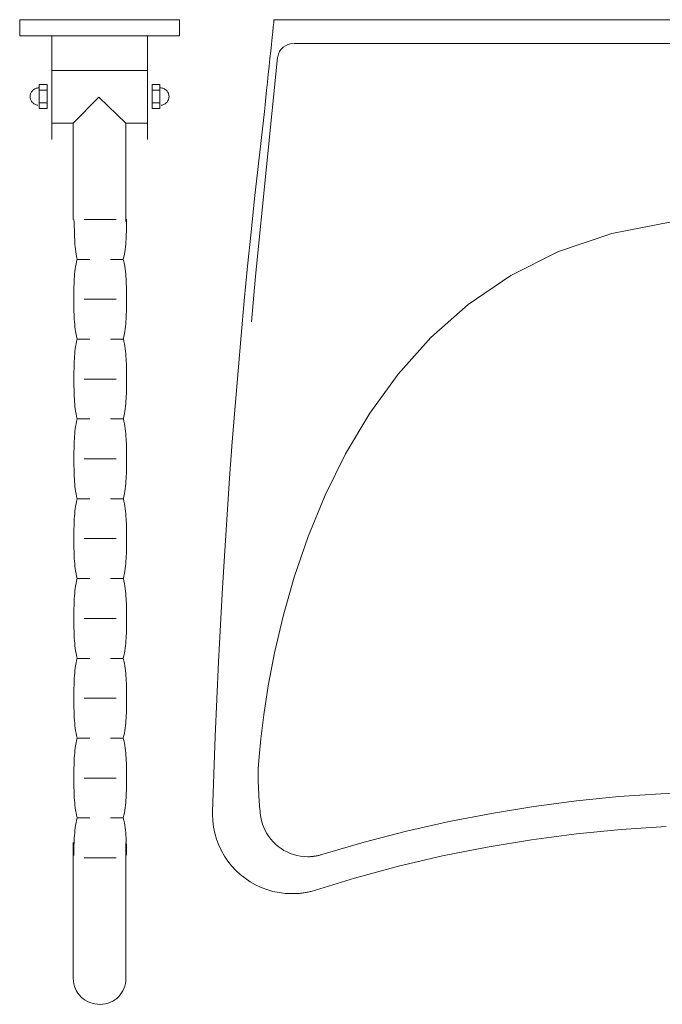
# Model space of a CAD drawing. Header units: millimetres. Extents: x 19887 to 192597, y -14203 to 39042.
# Tile 66 of 256: x 27143 to 27224, y -7541 to -7417. Entities that reach past the tile are written whole.
import ezdxf

# ---------------------------------------------------------------- set-up
doc = ezdxf.new("R2010")
doc.units = ezdxf.units.MM
doc.layers.add('A_DBA-WYMIAR', color=1, linetype='Continuous')
doc.layers.add('A_DBA_URZADZENIA SANITARNE', color=5, linetype='Continuous', lineweight=25)

# ---------------------------------------------------------------- blocks, each defined once
blk = doc.blocks.new('G$CD03E599F')
at = {"layer": 'A_DBA_URZADZENIA SANITARNE', "color": 4, "linetype": 'Continuous', "lineweight": 0}
for p, q in [((0, 29.039), (0, -29.039)), ((1.5, -27.779), (1.5, 27.779)), ((48.585, -2.07), (48.69, -4.716)), ((13.439, -7.794), (12.715, -4.057)), ((48.69, -4.716), (48.875, -7.37)), ((50.753, -4.394), (50.943, -7.211)), ((48.875, -7.37), (49.143, -10.031)), ((50.943, -7.211), (51.222, -10.029)), ((14.582, -11.155), (13.439, -7.794)), ((49.143, -10.031), (49.494, -12.696)), ((51.222, -10.029), (51.591, -12.842)), ((16.091, -14.16), (14.582, -11.155)), ((49.494, -12.696), (49.928, -15.364)), ((51.591, -12.842), (52.052, -15.647)), ((17.914, -16.829), (16.091, -14.16)), ((49.928, -15.364), (50.447, -18.034)), ((52.052, -15.647), (52.605, -18.44)), ((19.999, -19.181), (17.914, -16.829)), ((50.447, -18.034), (51.051, -20.702)), ((52.605, -18.44), (53.252, -21.217)), ((22.293, -21.237), (19.999, -19.181)), ((51.051, -20.702), (51.742, -23.369)), ((24.744, -23.016), (22.293, -21.237)), ((53.252, -21.217), (53.995, -23.974)), ((27.3, -24.539), (24.744, -23.016)), ((51.742, -23.369), (52.52, -26.03)), ((53.995, -23.974), (54.833, -26.706)), ((29.908, -25.825), (27.3, -24.539)), ((32.516, -26.894), (29.908, -25.825)), ((52.52, -26.03), (52.534, -26.076)), ((52.534, -26.076), (52.546, -26.121)), ((52.546, -26.121), (52.559, -26.166)), ((52.559, -26.166), (52.57, -26.212)), ((52.57, -26.212), (52.581, -26.257)), ((52.581, -26.257), (52.591, -26.302)), ((52.591, -26.302), (52.6, -26.348)), ((52.6, -26.348), (52.608, -26.393)), ((52.608, -26.393), (52.616, -26.438)), ((52.616, -26.438), (52.623, -26.482)), ((52.623, -26.482), (52.629, -26.527)), ((52.629, -26.527), (52.635, -26.571)), ((52.635, -26.571), (52.64, -26.615)), ((52.64, -26.615), (52.644, -26.659)), ((35.072, -27.766), (32.516, -26.894)), ((52.645, -27.148), (52.619, -27.374)), ((52.644, -26.659), (52.647, -26.703)), ((52.654, -26.916), (52.645, -27.148)), ((52.647, -26.703), (52.65, -26.746)), ((52.65, -26.746), (52.652, -26.789)), ((52.652, -26.789), (52.653, -26.832)), ((52.653, -26.832), (52.654, -26.874)), ((52.654, -26.874), (52.654, -26.916)), ((54.833, -26.706), (54.848, -26.768)), ((54.848, -26.768), (54.862, -26.83)), ((54.862, -26.83), (54.875, -26.892)), ((54.875, -26.892), (54.887, -26.953)), ((54.887, -26.953), (54.899, -27.015)), ((54.899, -27.015), (54.91, -27.076)), ((54.91, -27.076), (54.92, -27.138)), ((54.92, -27.138), (54.929, -27.199)), ((54.929, -27.199), (54.937, -27.259)), ((1.515, -27.995), (1.5, -27.822)), ((37.524, -28.461), (35.072, -27.766)), ((52.518, -27.81), (52.445, -28.019)), ((52.577, -27.595), (52.518, -27.81)), ((52.619, -27.374), (52.577, -27.595)), ((54.937, -27.259), (54.945, -27.32)), ((54.945, -27.32), (54.952, -27.38)), ((54.952, -27.38), (54.958, -27.44)), ((54.958, -27.44), (54.963, -27.499)), ((54.963, -27.499), (54.968, -27.559)), ((54.968, -27.559), (54.971, -27.617)), ((54.971, -27.617), (54.974, -27.675)), ((54.974, -27.675), (54.976, -27.733)), ((54.976, -27.733), (54.978, -27.79)), ((54.978, -27.79), (54.978, -27.847)), ((54.978, -27.847), (54.978, -27.903)), ((1.56, -28.164), (1.515, -27.995)), ((1.634, -28.322), (1.56, -28.164)), ((1.734, -28.464), (1.634, -28.322)), ((1.857, -28.588), (1.734, -28.464)), ((39.818, -28.999), (37.524, -28.461)), ((52.254, -28.413), (52.138, -28.597)), ((52.356, -28.22), (52.254, -28.413)), ((52.445, -28.019), (52.356, -28.22)), ((54.962, -28.313), (54.913, -28.714)), ((54.978, -27.903), (54.962, -28.313)), ((0.186, -29.058), (0, -29.039)), ((0.44, -29.085), (0.186, -29.058)), ((0.754, -29.118), (0.44, -29.085)), ((2, -28.688), (1.857, -28.588)), ((2.158, -28.761), (2, -28.688)), ((2.326, -28.806), (2.158, -28.761)), ((2.386, -28.815), (2.326, -28.806)), ((16.134, -30.21), (2.379, -28.814)), ((41.903, -29.399), (39.818, -28.999)), ((51.718, -29.092), (51.555, -29.235)), ((51.87, -28.937), (51.718, -29.092)), ((52.01, -28.772), (51.87, -28.937)), ((52.138, -28.597), (52.01, -28.772)), ((54.833, -29.104), (54.723, -29.483)), ((54.913, -28.714), (54.833, -29.104)), ((1.121, -29.156), (0.754, -29.118)), ((1.53, -29.199), (1.121, -29.156)), ((1.974, -29.246), (1.53, -29.199)), ((2.445, -29.295), (1.974, -29.246)), ((2.933, -29.346), (2.445, -29.295)), ((3.431, -29.399), (2.933, -29.346)), ((3.93, -29.451), (3.431, -29.399)), ((4.422, -29.502), (3.93, -29.451)), ((4.897, -29.552), (4.422, -29.502)), ((5.349, -29.6), (4.897, -29.552)), ((5.767, -29.643), (5.349, -29.6)), ((11.257, -30.257), (5.767, -29.643)), ((43.726, -29.682), (41.903, -29.399)), ((45.235, -29.868), (43.726, -29.682)), ((50.808, -29.684), (50.601, -29.762)), ((51.008, -29.592), (50.808, -29.684)), ((51.199, -29.486), (51.008, -29.592)), ((51.382, -29.367), (51.199, -29.486)), ((51.555, -29.235), (51.382, -29.367)), ((54.723, -29.483), (54.585, -29.849)), ((13.37, -30.481), (11.257, -30.257)), ((18.997, -30.448), (16.134, -30.21)), ((46.377, -29.976), (45.235, -29.868)), ((47.101, -30.026), (46.377, -29.976)), ((47.223, -30.038), (47.093, -30.038)), ((47.354, -30.038), (47.101, -30.026)), ((47.354, -30.038), (47.223, -30.038)), ((47.488, -30.037), (47.354, -30.038)), ((47.623, -30.035), (47.488, -30.037)), ((47.759, -30.032), (47.623, -30.035)), ((47.897, -30.029), (47.759, -30.032)), ((48.037, -30.025), (47.897, -30.029)), ((48.178, -30.02), (48.037, -30.025)), ((48.32, -30.014), (48.178, -30.02)), ((48.463, -30.008), (48.32, -30.014)), ((48.608, -30.001), (48.463, -30.008)), ((48.753, -29.993), (48.608, -30.001)), ((48.899, -29.984), (48.753, -29.993)), ((49.046, -29.975), (48.899, -29.984)), ((49.194, -29.965), (49.046, -29.975)), ((49.342, -29.954), (49.194, -29.965)), ((49.49, -29.942), (49.342, -29.954)), ((49.639, -29.93), (49.49, -29.942)), ((49.789, -29.917), (49.639, -29.93)), ((49.938, -29.903), (49.789, -29.917)), ((50.165, -29.872), (49.938, -29.903)), ((50.386, -29.825), (50.165, -29.872)), ((50.601, -29.762), (50.386, -29.825)), ((54.42, -30.2), (54.229, -30.536)), ((54.585, -29.849), (54.42, -30.2)), ((15.51, -30.698), (13.37, -30.481)), ((17.676, -30.907), (15.51, -30.698)), ((19.866, -31.108), (17.676, -30.907)), ((54.014, -30.856), (53.775, -31.157)), ((54.229, -30.536), (54.014, -30.856)), ((22.078, -31.3), (19.866, -31.108)), ((24.311, -31.484), (22.078, -31.3)), ((26.563, -31.66), (24.311, -31.484)), ((53.514, -31.438), (53.232, -31.699)), ((53.775, -31.157), (53.514, -31.438)), ((28.833, -31.826), (26.563, -31.66)), ((31.12, -31.984), (28.833, -31.826)), ((33.421, -32.133), (31.12, -31.984)), ((35.736, -32.272), (33.421, -32.133)), ((52.612, -32.154), (52.276, -32.345)), ((52.931, -31.938), (52.612, -32.154)), ((53.232, -31.699), (52.931, -31.938)), ((38.063, -32.401), (35.736, -32.272)), ((40.4, -32.521), (38.063, -32.401)), ((42.746, -32.631), (40.4, -32.521)), ((45.099, -32.731), (42.746, -32.631)), ((47.458, -32.821), (45.099, -32.731)), ((49.821, -32.9), (47.458, -32.821)), ((51.18, -32.757), (50.789, -32.837)), ((51.559, -32.648), (51.18, -32.757)), ((51.924, -32.51), (51.559, -32.648)), ((52.276, -32.345), (51.924, -32.51)), ((49.829, -32.9), (49.821, -32.9)), ((49.836, -32.901), (49.829, -32.9)), ((49.843, -32.901), (49.836, -32.901)), ((49.851, -32.901), (49.843, -32.901)), ((49.858, -32.901), (49.851, -32.901)), ((49.866, -32.901), (49.858, -32.901)), ((49.873, -32.902), (49.866, -32.901)), ((49.881, -32.902), (49.873, -32.902)), ((49.889, -32.902), (49.881, -32.902)), ((49.897, -32.902), (49.889, -32.902)), ((49.905, -32.902), (49.897, -32.902)), ((49.913, -32.902), (49.905, -32.902)), ((49.921, -32.902), (49.913, -32.902)), ((49.929, -32.902), (49.921, -32.902)), ((49.937, -32.903), (49.929, -32.902)), ((49.945, -32.903), (49.937, -32.903)), ((49.954, -32.903), (49.945, -32.903)), ((49.962, -32.903), (49.954, -32.903)), ((49.97, -32.903), (49.962, -32.903)), ((49.978, -32.903), (49.97, -32.903)), ((50.388, -32.886), (49.978, -32.903)), ((50.789, -32.837), (50.388, -32.886)), ((1.004, -34.98), (0, -34.98)), ((0, -34.98), (0, -45.02)), ((1.004, -45.02), (1.004, -34.98)), ((4.329, -35.97), (4.352, -35.922)), ((4.352, -35.922), (4.38, -35.877)), ((4.38, -35.877), (4.411, -35.835)), ((4.411, -35.835), (4.446, -35.796)), ((4.446, -35.796), (4.485, -35.761)), ((4.485, -35.761), (4.527, -35.73)), ((4.527, -35.73), (4.572, -35.702)), ((4.572, -35.702), (4.62, -35.679)), ((4.62, -35.679), (4.67, -35.661)), ((4.67, -35.661), (4.722, -35.647)), ((4.722, -35.647), (4.777, -35.639)), ((4.777, -35.639), (4.832, -35.636)), ((4.832, -35.636), (4.888, -35.639)), ((4.888, -35.639), (4.942, -35.647)), ((4.942, -35.647), (4.995, -35.661)), ((4.995, -35.661), (5.045, -35.679)), ((5.045, -35.679), (5.092, -35.702)), ((5.092, -35.702), (5.137, -35.73)), ((5.137, -35.73), (5.18, -35.761)), ((5.18, -35.761), (5.218, -35.796)), ((5.218, -35.796), (5.254, -35.835)), ((5.254, -35.835), (5.285, -35.877)), ((5.285, -35.877), (5.313, -35.922)), ((5.313, -35.922), (5.335, -35.97)), ((4.079, -36.204), (5.585, -36.204)), ((4.079, -36.706), (4.079, -36.204)), ((4.286, -36.182), (4.289, -36.126)), ((4.289, -36.126), (4.297, -36.072)), ((4.297, -36.072), (4.311, -36.02)), ((4.311, -36.02), (4.329, -35.97)), ((4.436, -36.2), (4.436, -36.693)), ((5.228, -36.2), (5.228, -36.693)), ((5.335, -35.97), (5.354, -36.02)), ((5.354, -36.02), (5.367, -36.072)), ((5.367, -36.072), (5.376, -36.126)), ((5.585, -36.204), (5.585, -36.706)), ((1.01, -36.988), (7.535, -36.988)), ((3.185, -37.02), (3.185, -43.015)), ((5.585, -36.706), (4.079, -36.706)), ((6.498, -37.02), (6.498, -38.335)), ((6.514, -38.341), (4.875, -40.053)), ((12.684, -38.341), (6.514, -38.341)), ((12.549, -38.311), (12.707, -38.311)), ((12.707, -38.311), (12.865, -38.311)), ((12.865, -38.311), (13.023, -38.312)), ((13.023, -38.312), (13.181, -38.313)), ((13.181, -38.313), (13.34, -38.316)), ((13.34, -38.316), (13.498, -38.32)), ((13.498, -38.32), (13.657, -38.326)), ((13.657, -38.326), (13.815, -38.334)), ((13.815, -38.334), (13.973, -38.345)), ((13.973, -38.345), (14.131, -38.358)), ((14.131, -38.358), (14.289, -38.374)), ((14.289, -38.374), (14.447, -38.394)), ((14.447, -38.394), (14.604, -38.417)), ((15.525, -38.417), (15.679, -38.394)), ((15.679, -38.394), (15.835, -38.374)), ((15.835, -38.374), (15.992, -38.358)), ((15.992, -38.358), (16.15, -38.345)), ((16.15, -38.345), (16.309, -38.335)), ((16.309, -38.335), (16.469, -38.327)), ((16.469, -38.327), (16.629, -38.321)), ((16.629, -38.321), (16.789, -38.317)), ((16.789, -38.317), (16.948, -38.314)), ((16.948, -38.314), (17.108, -38.313)), ((17.108, -38.313), (17.267, -38.312)), ((17.267, -38.312), (17.426, -38.311)), ((17.426, -38.311), (17.583, -38.311)), ((17.583, -38.311), (17.737, -38.311)), ((17.737, -38.311), (17.891, -38.312)), ((17.891, -38.312), (18.046, -38.312)), ((18.046, -38.312), (18.201, -38.314)), ((18.201, -38.314), (18.357, -38.316)), ((18.357, -38.316), (18.513, -38.32)), ((18.513, -38.32), (18.67, -38.326)), ((18.67, -38.326), (18.826, -38.334)), ((18.826, -38.334), (18.983, -38.344)), ((18.983, -38.344), (19.14, -38.356)), ((19.14, -38.356), (19.296, -38.372)), ((19.296, -38.372), (19.452, -38.391)), ((19.452, -38.391), (19.607, -38.414)), ((20.542, -38.413), (20.7, -38.39)), ((20.7, -38.39), (20.858, -38.371)), ((20.858, -38.371), (21.015, -38.354)), ((21.015, -38.354), (21.173, -38.341)), ((21.173, -38.341), (21.331, -38.33)), ((21.331, -38.33), (21.488, -38.322)), ((21.488, -38.322), (21.646, -38.316)), ((21.646, -38.316), (21.804, -38.311)), ((21.804, -38.311), (21.961, -38.308)), ((21.961, -38.308), (22.119, -38.306)), ((22.119, -38.306), (22.277, -38.305)), ((22.277, -38.305), (22.434, -38.305)), ((22.434, -38.305), (22.592, -38.305)), ((22.592, -38.305), (22.749, -38.305)), ((22.749, -38.305), (22.906, -38.305)), ((22.906, -38.305), (23.063, -38.306)), ((23.063, -38.306), (23.22, -38.308)), ((23.22, -38.308), (23.377, -38.311)), ((23.377, -38.311), (23.534, -38.316)), ((23.534, -38.316), (23.692, -38.322)), ((23.692, -38.322), (23.848, -38.33)), ((23.848, -38.33), (24.006, -38.341)), ((24.006, -38.341), (24.163, -38.355)), ((24.163, -38.355), (24.32, -38.371)), ((24.32, -38.371), (24.477, -38.39)), ((24.477, -38.39), (24.634, -38.413)), ((25.578, -38.413), (25.734, -38.39)), ((25.734, -38.39), (25.891, -38.371)), ((25.891, -38.371), (26.046, -38.355)), ((26.046, -38.355), (26.202, -38.342)), ((26.202, -38.342), (26.357, -38.331)), ((26.357, -38.331), (26.512, -38.323)), ((26.512, -38.323), (26.667, -38.316)), ((26.667, -38.316), (26.822, -38.312)), ((26.822, -38.312), (26.977, -38.309)), ((26.977, -38.309), (27.133, -38.307)), ((27.133, -38.307), (27.288, -38.306)), ((27.288, -38.306), (27.443, -38.306)), ((27.443, -38.306), (27.598, -38.305)), ((27.598, -38.305), (27.757, -38.306)), ((27.757, -38.306), (27.917, -38.306)), ((27.917, -38.306), (28.076, -38.307)), ((28.076, -38.307), (28.234, -38.309)), ((28.234, -38.309), (28.393, -38.312)), ((28.393, -38.312), (28.552, -38.316)), ((28.552, -38.316), (28.711, -38.323)), ((28.711, -38.323), (28.87, -38.331)), ((28.87, -38.331), (29.029, -38.342)), ((29.029, -38.342), (29.188, -38.355)), ((29.188, -38.355), (29.347, -38.371)), ((29.347, -38.371), (29.505, -38.391)), ((29.505, -38.391), (29.664, -38.414)), ((30.609, -38.414), (30.765, -38.391)), ((30.765, -38.391), (30.921, -38.372)), ((30.921, -38.372), (31.077, -38.355)), ((31.077, -38.355), (31.233, -38.342)), ((31.233, -38.342), (31.388, -38.331)), ((31.388, -38.331), (31.545, -38.324)), ((31.545, -38.324), (31.7, -38.317)), ((31.7, -38.317), (31.856, -38.313)), ((31.856, -38.313), (32.012, -38.31)), ((32.012, -38.31), (32.168, -38.308)), ((32.168, -38.308), (32.324, -38.307)), ((32.324, -38.307), (32.48, -38.307)), ((32.48, -38.307), (32.636, -38.307)), ((32.636, -38.307), (32.793, -38.307)), ((32.793, -38.307), (32.951, -38.307)), ((32.951, -38.307), (33.109, -38.308)), ((33.109, -38.308), (33.266, -38.31)), ((33.266, -38.31), (33.424, -38.313)), ((33.424, -38.313), (33.582, -38.317)), ((33.582, -38.317), (33.739, -38.324)), ((33.739, -38.324), (33.898, -38.332)), ((33.898, -38.332), (34.055, -38.342)), ((34.055, -38.342), (34.213, -38.356)), ((34.213, -38.356), (34.371, -38.372)), ((34.371, -38.372), (34.528, -38.392)), ((34.528, -38.392), (34.686, -38.415)), ((35.629, -38.415), (35.786, -38.392)), ((35.786, -38.392), (35.942, -38.372)), ((35.942, -38.372), (36.099, -38.356)), ((36.099, -38.356), (36.255, -38.343)), ((36.255, -38.343), (36.412, -38.332)), ((36.412, -38.332), (36.568, -38.324)), ((36.568, -38.324), (36.725, -38.318)), ((36.725, -38.318), (36.881, -38.314)), ((36.881, -38.314), (37.038, -38.311)), ((37.038, -38.311), (37.194, -38.309)), ((37.194, -38.309), (37.351, -38.308)), ((37.351, -38.308), (37.508, -38.308)), ((37.508, -38.308), (37.665, -38.308)), ((37.665, -38.308), (37.821, -38.308)), ((37.821, -38.308), (37.977, -38.308)), ((37.977, -38.308), (38.134, -38.309)), ((38.134, -38.309), (38.29, -38.311)), ((38.29, -38.311), (38.446, -38.314)), ((38.446, -38.314), (38.603, -38.318)), ((38.603, -38.318), (38.759, -38.324)), ((38.759, -38.324), (38.916, -38.332)), ((38.916, -38.332), (39.072, -38.343)), ((39.072, -38.343), (39.229, -38.356)), ((39.229, -38.356), (39.385, -38.373)), ((39.385, -38.373), (39.542, -38.392)), ((39.542, -38.392), (39.698, -38.416)), ((40.638, -38.416), (40.795, -38.392)), ((40.795, -38.392), (40.952, -38.373)), ((40.952, -38.373), (41.109, -38.357)), ((41.109, -38.357), (41.265, -38.344)), ((41.265, -38.344), (41.423, -38.333)), ((41.423, -38.333), (41.579, -38.325)), ((41.579, -38.325), (41.736, -38.319)), ((41.736, -38.319), (41.893, -38.315)), ((41.893, -38.315), (42.05, -38.312)), ((42.05, -38.312), (42.207, -38.31)), ((42.207, -38.31), (42.364, -38.309)), ((42.364, -38.309), (42.521, -38.309)), ((42.521, -38.309), (42.678, -38.309)), ((42.678, -38.309), (42.835, -38.309)), ((42.835, -38.309), (42.991, -38.309)), ((42.991, -38.309), (43.148, -38.31)), ((43.148, -38.31), (43.305, -38.312)), ((43.305, -38.312), (43.462, -38.315)), ((43.462, -38.315), (43.619, -38.319)), ((43.619, -38.319), (43.776, -38.325)), ((43.776, -38.325), (43.933, -38.333)), ((43.933, -38.333), (44.09, -38.344)), ((44.09, -38.344), (44.247, -38.357)), ((44.247, -38.357), (44.403, -38.373)), ((44.403, -38.373), (44.561, -38.393)), ((44.561, -38.393), (44.717, -38.416)), ((45.659, -38.416), (45.816, -38.393)), ((45.816, -38.393), (45.973, -38.373)), ((45.973, -38.373), (46.13, -38.357)), ((46.13, -38.357), (46.286, -38.344)), ((46.286, -38.344), (46.444, -38.333)), ((46.444, -38.333), (46.6, -38.325)), ((46.6, -38.325), (46.757, -38.319)), ((46.757, -38.319), (46.914, -38.315)), ((46.914, -38.315), (47.071, -38.312)), ((47.071, -38.312), (47.228, -38.311)), ((47.228, -38.311), (47.385, -38.31)), ((47.385, -38.31), (47.542, -38.31)), ((47.542, -38.31), (47.699, -38.31)), ((47.699, -38.31), (47.855, -38.31)), ((47.855, -38.31), (48.012, -38.31)), ((48.012, -38.31), (48.168, -38.311)), ((48.168, -38.311), (48.325, -38.312)), ((48.325, -38.312), (48.481, -38.315)), ((48.481, -38.315), (48.637, -38.32)), ((48.637, -38.32), (48.794, -38.326)), ((48.794, -38.326), (48.951, -38.334)), ((48.951, -38.334), (49.107, -38.344)), ((49.107, -38.344), (49.263, -38.358)), ((49.263, -38.358), (49.42, -38.374)), ((49.42, -38.374), (49.576, -38.393)), ((49.576, -38.393), (49.733, -38.417)), ((50.674, -38.417), (50.832, -38.393)), ((50.832, -38.393), (50.989, -38.374)), ((50.989, -38.374), (51.147, -38.358)), ((51.147, -38.358), (51.304, -38.345)), ((51.304, -38.345), (51.461, -38.334)), ((51.461, -38.334), (51.619, -38.326)), ((51.619, -38.326), (51.776, -38.32)), ((60.478, -38.357), (51.775, -38.349)), ((51.776, -38.32), (51.933, -38.316)), ((51.933, -38.316), (52.091, -38.313)), ((52.091, -38.313), (52.248, -38.312)), ((52.248, -38.312), (52.406, -38.311)), ((52.406, -38.311), (52.563, -38.31)), ((60.64, -38.38), (60.478, -38.357)), ((60.796, -38.418), (60.64, -38.38)), ((12.565, -40.97), (12.565, -38.962)), ((14.604, -38.417), (14.76, -38.444)), ((14.76, -38.444), (14.916, -38.476)), ((14.916, -38.476), (15.071, -38.512)), ((15.071, -38.512), (15.221, -38.476)), ((15.076, -39.321), (15.076, -38.517)), ((15.221, -38.476), (15.372, -38.444)), ((15.372, -38.444), (15.525, -38.417)), ((17.583, -40.968), (17.583, -38.96)), ((19.607, -38.414), (19.762, -38.44)), ((19.762, -38.44), (19.916, -38.47)), ((19.916, -38.47), (20.069, -38.505)), ((20.069, -38.505), (20.227, -38.47)), ((20.097, -39.321), (20.097, -38.517)), ((20.227, -38.47), (20.385, -38.44)), ((20.385, -38.44), (20.542, -38.413)), ((22.606, -40.97), (22.606, -38.962)), ((24.634, -38.413), (24.791, -38.44)), ((24.791, -38.44), (24.948, -38.471)), ((24.948, -38.471), (25.105, -38.506)), ((25.105, -38.506), (25.263, -38.471)), ((25.117, -39.321), (25.117, -38.517)), ((25.263, -38.471), (25.421, -38.44)), ((25.421, -38.44), (25.578, -38.413)), ((27.626, -40.97), (27.626, -38.962)), ((29.664, -38.414), (29.823, -38.441)), ((29.823, -38.441), (29.982, -38.472)), ((29.982, -38.472), (30.141, -38.507)), ((30.137, -39.321), (30.137, -38.517)), ((30.141, -38.507), (30.297, -38.472)), ((30.297, -38.472), (30.453, -38.441)), ((30.453, -38.441), (30.609, -38.414)), ((32.646, -40.97), (32.646, -38.962)), ((34.686, -38.415), (34.844, -38.442)), ((34.844, -38.442), (35.002, -38.473)), ((35.002, -38.473), (35.16, -38.508)), ((35.157, -39.321), (35.157, -38.517)), ((35.16, -38.508), (35.316, -38.473)), ((35.316, -38.473), (35.473, -38.442)), ((35.473, -38.442), (35.629, -38.415)), ((37.665, -40.97), (37.665, -38.962)), ((39.698, -38.416), (39.854, -38.442)), ((39.854, -38.442), (40.011, -38.474)), ((40.011, -38.474), (40.167, -38.509)), ((40.167, -38.509), (40.324, -38.474)), ((40.176, -39.321), (40.176, -38.517)), ((40.324, -38.474), (40.481, -38.442)), ((40.481, -38.442), (40.638, -38.416)), ((42.685, -40.97), (42.685, -38.962)), ((44.717, -38.416), (44.875, -38.443)), ((44.875, -38.443), (45.031, -38.474)), ((45.031, -38.474), (45.189, -38.51)), ((45.189, -38.51), (45.345, -38.474)), ((45.196, -39.321), (45.196, -38.517)), ((45.345, -38.474), (45.502, -38.443)), ((45.502, -38.443), (45.659, -38.416)), ((47.705, -40.97), (47.705, -38.962)), ((49.733, -38.417), (49.889, -38.444)), ((49.889, -38.444), (50.046, -38.475)), ((50.046, -38.475), (50.202, -38.511)), ((50.202, -38.511), (50.36, -38.475)), ((50.216, -39.321), (50.216, -38.517)), ((50.36, -38.475), (50.517, -38.444)), ((50.517, -38.444), (50.674, -38.417)), ((52.725, -40.97), (52.725, -38.962)), ((60.945, -38.471), (60.796, -38.418)), ((61.087, -38.537), (60.945, -38.471)), ((61.221, -38.615), (61.087, -38.537)), ((61.346, -38.706), (61.221, -38.615)), ((61.461, -38.808), (61.346, -38.706)), ((61.565, -38.922), (61.461, -38.808)), ((61.659, -39.045), (61.565, -38.922)), ((61.74, -39.178), (61.659, -39.045)), ((61.809, -39.32), (61.74, -39.178)), ((61.864, -39.47), (61.809, -39.32)), ((61.905, -39.628), (61.864, -39.47)), ((61.931, -39.793), (61.905, -39.628)), ((4.875, -40.053), (6.509, -41.662)), ((61.912, -40.304), (61.934, -40.137)), ((61.941, -39.964), (61.931, -39.793)), ((61.934, -40.137), (61.941, -39.964)), ((15.076, -41.414), (15.076, -40.611)), ((20.097, -41.414), (20.097, -40.611)), ((25.117, -41.414), (25.117, -40.611)), ((30.137, -41.414), (30.137, -40.611)), ((35.157, -41.414), (35.157, -40.611)), ((40.176, -41.414), (40.176, -40.611)), ((45.196, -41.414), (45.196, -40.611)), ((50.216, -41.414), (50.216, -40.611)), ((61.677, -40.908), (61.756, -40.768)), ((61.756, -40.768), (61.822, -40.621)), ((61.822, -40.621), (61.874, -40.466)), ((61.874, -40.466), (61.912, -40.304)), ((14.592, -41.503), (14.746, -41.48)), ((14.746, -41.48), (14.901, -41.451)), ((14.901, -41.451), (15.056, -41.416)), ((15.056, -41.416), (15.215, -41.451)), ((15.215, -41.451), (15.372, -41.482)), ((15.372, -41.482), (15.53, -41.509)), ((19.629, -41.506), (19.782, -41.478)), ((19.782, -41.478), (19.934, -41.446)), ((19.934, -41.446), (20.083, -41.409)), ((20.083, -41.409), (20.24, -41.446)), ((20.24, -41.446), (20.398, -41.478)), ((20.398, -41.478), (20.555, -41.505)), ((24.642, -41.506), (24.798, -41.478)), ((24.798, -41.478), (24.955, -41.447)), ((24.955, -41.447), (25.112, -41.41)), ((25.112, -41.41), (25.269, -41.447)), ((25.269, -41.447), (25.426, -41.478)), ((25.426, -41.478), (25.583, -41.506)), ((29.669, -41.506), (29.827, -41.479)), ((29.827, -41.479), (29.984, -41.447)), ((29.984, -41.447), (30.141, -41.411)), ((30.141, -41.411), (30.298, -41.447)), ((30.298, -41.447), (30.455, -41.479)), ((30.455, -41.479), (30.612, -41.506)), ((34.685, -41.507), (34.841, -41.48)), ((34.841, -41.48), (34.998, -41.448)), ((34.998, -41.448), (35.154, -41.412)), ((35.154, -41.412), (35.309, -41.448)), ((35.309, -41.448), (35.464, -41.48)), ((35.464, -41.48), (35.619, -41.507)), ((39.692, -41.507), (39.847, -41.48)), ((39.847, -41.48), (40.003, -41.449)), ((40.003, -41.449), (40.16, -41.413)), ((40.16, -41.413), (40.317, -41.449)), ((40.317, -41.449), (40.474, -41.48)), ((40.474, -41.48), (40.631, -41.507)), ((44.724, -41.508), (44.882, -41.481)), ((44.882, -41.481), (45.039, -41.449)), ((45.039, -41.449), (45.197, -41.414)), ((45.197, -41.414), (45.35, -41.45)), ((45.35, -41.45), (45.505, -41.481)), ((45.505, -41.481), (45.66, -41.508)), ((49.732, -41.508), (49.889, -41.481)), ((49.889, -41.481), (50.045, -41.45)), ((50.045, -41.45), (50.202, -41.414)), ((50.202, -41.414), (50.36, -41.45)), ((50.36, -41.45), (50.519, -41.481)), ((50.519, -41.481), (50.677, -41.508)), ((60.964, -41.521), (61.107, -41.45)), ((61.107, -41.45), (61.242, -41.365)), ((61.242, -41.365), (61.367, -41.268)), ((61.367, -41.268), (61.482, -41.158)), ((61.482, -41.158), (61.585, -41.038)), ((61.585, -41.038), (61.677, -40.908)), ((6.498, -41.67), (6.498, -43.015)), ((6.522, -41.656), (12.575, -41.656)), ((12.574, -41.616), (12.729, -41.605)), ((12.729, -41.605), (12.884, -41.597)), ((12.884, -41.597), (13.04, -41.59)), ((13.04, -41.59), (13.195, -41.585)), ((13.195, -41.585), (13.35, -41.581)), ((13.35, -41.581), (13.505, -41.576)), ((13.505, -41.576), (13.66, -41.572)), ((13.66, -41.572), (13.815, -41.566)), ((13.815, -41.566), (13.971, -41.559)), ((13.971, -41.559), (14.126, -41.55)), ((14.126, -41.55), (14.281, -41.538)), ((14.281, -41.538), (14.436, -41.523)), ((14.436, -41.523), (14.592, -41.503)), ((15.53, -41.509), (15.688, -41.532)), ((15.688, -41.532), (15.846, -41.552)), ((15.846, -41.552), (16.003, -41.568)), ((16.003, -41.568), (16.161, -41.581)), ((16.161, -41.581), (16.319, -41.592)), ((16.319, -41.592), (16.477, -41.6)), ((16.477, -41.6), (16.635, -41.607)), ((16.635, -41.607), (16.793, -41.611)), ((16.793, -41.611), (16.95, -41.614)), ((16.95, -41.614), (17.109, -41.616)), ((17.109, -41.616), (17.267, -41.617)), ((17.267, -41.617), (17.425, -41.617)), ((17.425, -41.617), (17.583, -41.617)), ((17.583, -41.617), (17.738, -41.617)), ((17.738, -41.617), (17.894, -41.617)), ((17.894, -41.617), (18.051, -41.616)), ((18.051, -41.616), (18.209, -41.614)), ((18.209, -41.614), (18.368, -41.611)), ((18.368, -41.611), (18.527, -41.606)), ((18.527, -41.606), (18.686, -41.6)), ((18.686, -41.6), (18.845, -41.591)), ((18.845, -41.591), (19.004, -41.58)), ((19.004, -41.58), (19.162, -41.567)), ((19.162, -41.567), (19.319, -41.55)), ((19.319, -41.55), (19.475, -41.53)), ((19.475, -41.53), (19.629, -41.506)), ((20.555, -41.505), (20.713, -41.528)), ((20.713, -41.528), (20.87, -41.548)), ((20.87, -41.548), (21.027, -41.564)), ((21.027, -41.564), (21.185, -41.578)), ((21.185, -41.578), (21.342, -41.588)), ((21.342, -41.588), (21.5, -41.596)), ((21.5, -41.596), (21.657, -41.602)), ((21.657, -41.602), (21.815, -41.606)), ((21.815, -41.606), (21.972, -41.608)), ((21.972, -41.608), (22.13, -41.61)), ((22.13, -41.61), (22.287, -41.611)), ((22.287, -41.611), (22.444, -41.611)), ((22.444, -41.611), (22.601, -41.611)), ((22.601, -41.611), (22.759, -41.611)), ((22.759, -41.611), (22.915, -41.611)), ((22.915, -41.611), (23.073, -41.61)), ((23.073, -41.61), (23.229, -41.608)), ((23.229, -41.608), (23.387, -41.606)), ((23.387, -41.606), (23.543, -41.602)), ((23.543, -41.602), (23.7, -41.596)), ((23.7, -41.596), (23.857, -41.588)), ((23.857, -41.588), (24.014, -41.578)), ((24.014, -41.578), (24.171, -41.565)), ((24.171, -41.565), (24.328, -41.549)), ((24.328, -41.549), (24.484, -41.529)), ((24.484, -41.529), (24.642, -41.506)), ((25.583, -41.506), (25.74, -41.529)), ((25.74, -41.529), (25.897, -41.549)), ((25.897, -41.549), (26.054, -41.565)), ((26.054, -41.565), (26.211, -41.578)), ((26.211, -41.578), (26.368, -41.588)), ((26.368, -41.588), (26.525, -41.596)), ((26.525, -41.596), (26.681, -41.602)), ((26.681, -41.602), (26.838, -41.606)), ((26.838, -41.606), (26.995, -41.609)), ((26.995, -41.609), (27.152, -41.611)), ((27.152, -41.611), (27.309, -41.611)), ((27.309, -41.611), (27.466, -41.611)), ((27.466, -41.611), (27.623, -41.611)), ((27.623, -41.611), (27.78, -41.611)), ((27.78, -41.611), (27.938, -41.611)), ((27.938, -41.611), (28.095, -41.611)), ((28.095, -41.611), (28.252, -41.609)), ((28.252, -41.609), (28.41, -41.606)), ((28.41, -41.606), (28.567, -41.602)), ((28.567, -41.602), (28.725, -41.597)), ((28.725, -41.597), (28.882, -41.588)), ((28.882, -41.588), (29.04, -41.578)), ((29.04, -41.578), (29.197, -41.565)), ((29.197, -41.565), (29.355, -41.549)), ((29.355, -41.549), (29.512, -41.529)), ((29.512, -41.529), (29.669, -41.506)), ((30.612, -41.506), (30.769, -41.529)), ((30.769, -41.529), (30.926, -41.549)), ((30.926, -41.549), (31.083, -41.565)), ((31.083, -41.565), (31.24, -41.578)), ((31.24, -41.578), (31.397, -41.589)), ((31.397, -41.589), (31.554, -41.597)), ((31.554, -41.597), (31.711, -41.603)), ((31.711, -41.603), (31.867, -41.607)), ((31.867, -41.607), (32.024, -41.61)), ((32.024, -41.61), (32.181, -41.611)), ((32.181, -41.611), (32.338, -41.612)), ((32.338, -41.612), (32.495, -41.612)), ((32.495, -41.612), (32.652, -41.612)), ((32.652, -41.612), (32.808, -41.612)), ((32.808, -41.612), (32.965, -41.612)), ((32.965, -41.612), (33.121, -41.611)), ((33.121, -41.611), (33.277, -41.61)), ((33.277, -41.61), (33.434, -41.607)), ((33.434, -41.607), (33.59, -41.603)), ((33.59, -41.603), (33.746, -41.597)), ((33.746, -41.597), (33.903, -41.589)), ((33.903, -41.589), (34.059, -41.579)), ((34.059, -41.579), (34.216, -41.565)), ((34.216, -41.565), (34.372, -41.549)), ((34.372, -41.549), (34.529, -41.53)), ((34.529, -41.53), (34.685, -41.507)), ((35.619, -41.507), (35.776, -41.53)), ((35.776, -41.53), (35.932, -41.55)), ((35.932, -41.55), (36.089, -41.566)), ((36.089, -41.566), (36.246, -41.579)), ((36.246, -41.579), (36.404, -41.589)), ((36.404, -41.589), (36.562, -41.598)), ((36.562, -41.598), (36.719, -41.604)), ((36.719, -41.604), (36.877, -41.608)), ((36.877, -41.608), (37.035, -41.61)), ((37.035, -41.61), (37.193, -41.612)), ((37.193, -41.612), (37.35, -41.613)), ((37.35, -41.613), (37.508, -41.613)), ((37.508, -41.613), (37.665, -41.613)), ((37.665, -41.613), (37.821, -41.613)), ((37.821, -41.613), (37.976, -41.613)), ((37.976, -41.613), (38.132, -41.612)), ((38.132, -41.612), (38.288, -41.611)), ((38.288, -41.611), (38.444, -41.608)), ((38.444, -41.608), (38.6, -41.604)), ((38.6, -41.604), (38.756, -41.598)), ((38.756, -41.598), (38.912, -41.589)), ((38.912, -41.589), (39.068, -41.579)), ((39.068, -41.579), (39.224, -41.566)), ((39.224, -41.566), (39.38, -41.55)), ((39.38, -41.55), (39.536, -41.53)), ((39.536, -41.53), (39.692, -41.507)), ((40.631, -41.507), (40.789, -41.53)), ((40.789, -41.53), (40.946, -41.55)), ((40.946, -41.55), (41.104, -41.566)), ((41.104, -41.566), (41.261, -41.579)), ((41.261, -41.579), (41.419, -41.59)), ((41.419, -41.59), (41.576, -41.598)), ((41.576, -41.598), (41.733, -41.604)), ((41.733, -41.604), (41.891, -41.608)), ((41.891, -41.608), (42.048, -41.611)), ((42.048, -41.611), (42.205, -41.613)), ((42.205, -41.613), (42.363, -41.614)), ((42.363, -41.614), (42.52, -41.614)), ((42.52, -41.614), (42.678, -41.614)), ((42.678, -41.614), (42.835, -41.614)), ((42.835, -41.614), (42.993, -41.614)), ((42.993, -41.614), (43.15, -41.613)), ((43.15, -41.613), (43.308, -41.611)), ((43.308, -41.611), (43.465, -41.609)), ((43.465, -41.609), (43.622, -41.604)), ((43.622, -41.604), (43.78, -41.598)), ((43.78, -41.598), (43.937, -41.59)), ((43.937, -41.59), (44.095, -41.58)), ((44.095, -41.58), (44.252, -41.566)), ((44.252, -41.566), (44.409, -41.55)), ((44.409, -41.55), (44.567, -41.531)), ((44.567, -41.531), (44.724, -41.508)), ((45.66, -41.508), (45.816, -41.531)), ((45.816, -41.531), (45.972, -41.55)), ((45.972, -41.55), (46.129, -41.567)), ((46.129, -41.567), (46.285, -41.58)), ((46.285, -41.58), (46.442, -41.59)), ((46.442, -41.59), (46.6, -41.599)), ((46.6, -41.599), (46.757, -41.605)), ((46.757, -41.605), (46.914, -41.609)), ((46.914, -41.609), (47.071, -41.612)), ((47.071, -41.612), (47.229, -41.614)), ((47.229, -41.614), (47.386, -41.614)), ((47.386, -41.614), (47.543, -41.615)), ((47.543, -41.615), (47.699, -41.615)), ((47.699, -41.615), (47.856, -41.615)), ((47.856, -41.615), (48.012, -41.614)), ((48.012, -41.614), (48.168, -41.614)), ((48.168, -41.614), (48.325, -41.612)), ((48.325, -41.612), (48.481, -41.609)), ((48.481, -41.609), (48.637, -41.605)), ((48.637, -41.605), (48.794, -41.599)), ((48.794, -41.599), (48.95, -41.59)), ((48.95, -41.59), (49.107, -41.58)), ((49.107, -41.58), (49.263, -41.567)), ((49.263, -41.567), (49.419, -41.551)), ((49.419, -41.551), (49.576, -41.531)), ((49.576, -41.531), (49.732, -41.508)), ((50.677, -41.508), (50.835, -41.531)), ((50.835, -41.531), (50.993, -41.551)), ((50.993, -41.551), (51.152, -41.567)), ((51.152, -41.567), (51.311, -41.58)), ((51.311, -41.58), (51.469, -41.591)), ((51.469, -41.591), (51.627, -41.599)), ((51.627, -41.599), (51.786, -41.605)), ((51.757, -41.655), (60.312, -41.655)), ((51.786, -41.605), (51.944, -41.61)), ((51.944, -41.61), (52.103, -41.612)), ((52.103, -41.612), (52.261, -41.614)), ((52.261, -41.614), (52.419, -41.615)), ((52.419, -41.615), (52.578, -41.615)), ((60.312, -41.655), (60.485, -41.646)), ((60.485, -41.646), (60.652, -41.62)), ((60.652, -41.62), (60.811, -41.579)), ((60.811, -41.579), (60.964, -41.521)), ((1.01, -43.012), (7.535, -43.012)), ((4.079, -43.297), (5.585, -43.297)), ((4.079, -43.798), (4.079, -43.297)), ((4.436, -43.803), (4.436, -43.309)), ((5.228, -43.803), (5.228, -43.309)), ((5.585, -43.297), (5.585, -43.798)), ((5.585, -43.798), (4.079, -43.798)), ((4.286, -43.82), (4.289, -43.876)), ((4.289, -43.876), (4.297, -43.931)), ((4.297, -43.931), (4.311, -43.983)), ((5.354, -43.983), (5.367, -43.931)), ((5.367, -43.931), (5.376, -43.876)), ((4.311, -43.983), (4.329, -44.033)), ((4.329, -44.033), (4.352, -44.081)), ((4.352, -44.081), (4.38, -44.126)), ((4.38, -44.126), (4.411, -44.168)), ((4.411, -44.168), (4.446, -44.206)), ((4.446, -44.206), (4.485, -44.242)), ((4.485, -44.242), (4.527, -44.273)), ((4.527, -44.273), (4.572, -44.301)), ((4.572, -44.301), (4.62, -44.324)), ((4.62, -44.324), (4.67, -44.342)), ((4.67, -44.342), (4.722, -44.356)), ((4.722, -44.356), (4.777, -44.364)), ((4.777, -44.364), (4.832, -44.367)), ((4.832, -44.367), (4.888, -44.364)), ((4.888, -44.364), (4.942, -44.356)), ((4.942, -44.356), (4.995, -44.342)), ((4.995, -44.342), (5.045, -44.324)), ((5.045, -44.324), (5.092, -44.301)), ((5.092, -44.301), (5.137, -44.273)), ((5.137, -44.273), (5.18, -44.242)), ((5.18, -44.242), (5.218, -44.206)), ((5.218, -44.206), (5.254, -44.168)), ((5.254, -44.168), (5.285, -44.126)), ((5.285, -44.126), (5.313, -44.081)), ((5.313, -44.081), (5.335, -44.033)), ((5.335, -44.033), (5.354, -43.983)), ((0, -45.02), (1.004, -45.02))]:
    blk.add_line(p, q, dxfattribs=at)

msp = doc.modelspace()

# ---------------------------------------------------------------- block references
at = {"layer": 'A_DBA-WYMIAR', "xscale": 2, "yscale": 2, "zscale": 2, "rotation": 270}
msp.add_blockref('G$CD03E599F', (27233.54, -7416.88), dxfattribs=at)

doc.saveas('drawing.dxf')
